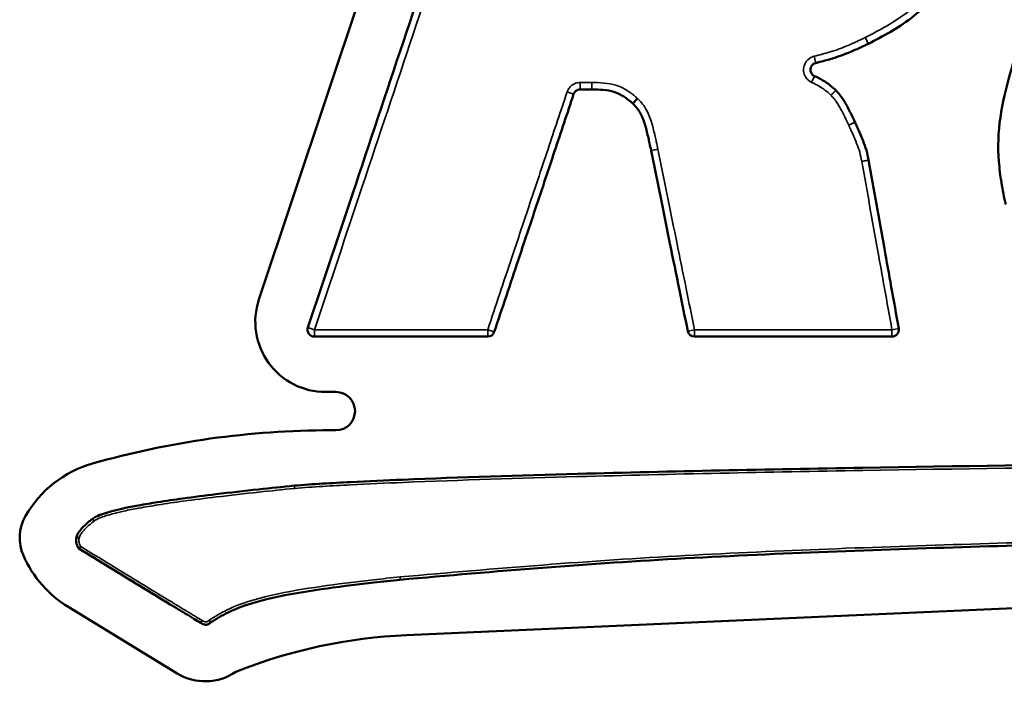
# Model space of a CAD drawing. Header units: inches. Extents: x 1.3 to 22.7, y 0.2 to 18.2.
# Tile 45 of 55: x 19.595 to 20.04, y 9.671 to 9.97. Entities that reach past the tile are written whole.
import ezdxf

# ---------------------------------------------------------------- set-up
doc = ezdxf.new("R2010")
doc.units = ezdxf.units.IN
doc.header["$LTSCALE"] = 0.8333333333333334
doc.header["$MEASUREMENT"] = 0
doc.layers.add('Visible (ANSI)', color=7, linetype='Continuous', lineweight=50)
doc.layers.add('Visible Narrow (ANSI)', color=7, linetype='Continuous', lineweight=35)

msp = doc.modelspace()

# ---------------------------------------------------------------- linework, layer by layer
at = {"layer": 'Visible (ANSI)'}
for p, q in [((19.70304743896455, 9.843888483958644), (19.7976306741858, 10.12718856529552)), ((19.73781485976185, 9.802087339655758), (19.73316088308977, 9.802087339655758)), ((19.73540325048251, 9.78479336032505), (19.73781485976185, 9.78479336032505)), ((20.2827186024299, 9.715153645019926), (19.76971764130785, 9.692299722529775)), ((19.66618716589, 9.674968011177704), (19.61712716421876, 9.704852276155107))]:
    msp.add_line(p, q, dxfattribs=at)
for centre, radius, start, end in [((19.97688073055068, 9.962171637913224), 0.003125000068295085, 296.6949754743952, 296.9782535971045), ((19.96142861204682, 9.936103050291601), 0.003124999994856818, 45.73363288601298, 46.55858142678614), ((19.96944137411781, 9.922573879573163), 0.00312500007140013, 24.89391228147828, 25.00177596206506), ((19.88322546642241, 9.91176236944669), 0.003125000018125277, 190.9108076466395, 191.4886716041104), ((19.73316088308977, 9.833834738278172), 0.03174739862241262, 161.5377753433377, 270), ((19.72813255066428, 9.830212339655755), 0.003125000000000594, 161.5377753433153, 269.9999999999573), ((19.80639087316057, 9.830212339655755), 0.003124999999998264, 270, 341.5376577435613), ((19.89980021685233, 9.830212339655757), 0.003125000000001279, 191.4886716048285, 270), ((19.98896150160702, 9.830212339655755), 0.003124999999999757, 270, 10.16720001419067), ((19.73781485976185, 9.793440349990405), 0.008646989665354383, 270, 90), ((19.7354032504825, 9.392927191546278), 0.3918661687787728, 89.99999999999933, 105.9360003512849), ((19.64178105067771, 9.720808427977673), 0.05088050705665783, 105.9360003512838, 150.1877811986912), ((19.61489781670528, 9.73621221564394), 0.01989688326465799, 150.1877811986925, 203.7582076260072), ((19.64404489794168, 9.749042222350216), 0.05174278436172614, 203.7582076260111, 238.652857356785), ((19.78022547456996, 9.456430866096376), 0.2361027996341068, 92.55081018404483, 111.785378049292), ((19.67884963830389, 9.695755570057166), 0.0243405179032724, 238.6528573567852, 304.3977426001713)]:
    msp.add_arc(centre, radius, start, end, dxfattribs=at)
for points, knots in [([(19.81492769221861, 10.10005318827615), (19.80751150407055, 10.07783987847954), (19.80009531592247, 10.05562656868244), (19.78502529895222, 10.01048815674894), (19.77737147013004, 9.98756305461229), (19.76971764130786, 9.964637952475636), (19.76206381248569, 9.941712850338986), (19.7544099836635, 9.91878774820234), (19.73956023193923, 9.874309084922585), (19.73236430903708, 9.852755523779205), (19.72516838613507, 9.831201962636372)], [-1.169525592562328, -1.169525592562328, -1.169525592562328, -1.169525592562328, -0.8840059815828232, -0.8840059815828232, -0.5893373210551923, -0.5893373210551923, -0.5893373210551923, -0.2946686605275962, -0.2946686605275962, -0.01762915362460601, -0.01762915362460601, -0.01762915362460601, -0.01762915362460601]), ([(19.97829839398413, 9.95938670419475), (19.98155174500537, 9.961042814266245), (19.98487796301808, 9.962792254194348), (19.9913517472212, 9.966571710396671), (19.99454040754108, 9.968618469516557), (19.99757701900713, 9.970921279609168), (20.00061455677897, 9.973224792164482), (20.00343471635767, 9.975760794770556), (20.00769358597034, 9.979845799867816), (20.00922425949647, 9.981370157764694), (20.0111776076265, 9.983373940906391), (20.01162153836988, 9.98383345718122), (20.01269596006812, 9.984956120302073), (20.01334670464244, 9.985642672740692), (20.01395641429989, 9.986304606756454)], [-0.1781469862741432, -0.1781469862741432, -0.1781469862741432, -0.1781469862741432, -0.1336405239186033, -0.1336405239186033, -0.08910273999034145, -0.08910273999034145, -0.08910273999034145, -0.04455136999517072, -0.04455136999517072, -0.01866163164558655, -0.01866163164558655, -0.01100310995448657, -0.01100310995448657, -3.450292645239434e-05, -3.450292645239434e-05, -3.450292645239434e-05, -3.450292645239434e-05]), ([(20.04802940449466, 9.96437889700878), (20.04599403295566, 9.95819056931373), (20.0439978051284, 9.9519108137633), (20.04048159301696, 9.93919564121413), (20.03891120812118, 9.93274018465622), (20.03791953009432, 9.926089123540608), (20.03694501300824, 9.91955315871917), (20.03673138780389, 9.912773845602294), (20.03752299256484, 9.902987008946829), (20.037916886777, 9.899805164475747), (20.03893631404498, 9.893334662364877), (20.03957705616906, 9.889930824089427), (20.04035363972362, 9.886747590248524)], [-0.3153229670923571, -0.3153229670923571, -0.3153229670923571, -0.3153229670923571, -0.2359017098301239, -0.2359017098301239, -0.1563500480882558, -0.1563500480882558, -0.1563500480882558, -0.07817502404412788, -0.07817502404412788, -0.04002042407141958, -0.04002042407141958, -8.125844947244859e-05, -8.125844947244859e-05, -8.125844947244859e-05, -8.125844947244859e-05]), ([(19.95451773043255, 9.950663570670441), (19.95702573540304, 9.951281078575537), (19.95953632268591, 9.951945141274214), (19.96204784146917, 9.952716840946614), (19.96485196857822, 9.95357844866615), (19.96765187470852, 9.95461108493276), (19.97161613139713, 9.956275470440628), (19.97287159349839, 9.956828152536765), (19.97496877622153, 9.95778482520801), (19.97581471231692, 9.958180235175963), (19.97719670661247, 9.958842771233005), (19.97776285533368, 9.959117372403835), (19.97828460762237, 9.959379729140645)], [-0.1002308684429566, -0.1002308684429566, -0.1002308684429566, -0.1002308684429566, -0.06922855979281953, -0.06922855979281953, -0.06922855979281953, -0.03461427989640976, -0.03461427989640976, -0.0182838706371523, -0.0182838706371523, -0.007146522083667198, -0.007146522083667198, -3.124919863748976e-05, -3.124919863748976e-05, -3.124919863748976e-05, -3.124919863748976e-05]), ([(19.95396110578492, 9.944789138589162), (19.95377660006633, 9.944873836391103), (19.95360036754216, 9.94497657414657), (19.95317234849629, 9.945285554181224), (19.95293890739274, 9.945517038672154), (19.95249650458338, 9.946119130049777), (19.95231648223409, 9.946510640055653), (19.95209667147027, 9.94745674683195), (19.95211667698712, 9.948024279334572), (19.95248831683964, 9.94923103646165), (19.95293998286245, 9.949835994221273), (19.95383388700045, 9.950430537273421), (19.95416826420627, 9.950577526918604), (19.95451773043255, 9.950663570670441)], [0, 0, 0, 0, 0.004950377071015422, 0.004950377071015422, 0.0128709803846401, 0.0128709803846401, 0.02316776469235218, 0.02316776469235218, 0.03655358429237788, 0.03655358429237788, 0.0539551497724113, 0.0539551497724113, 0.06273102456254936, 0.06273102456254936, 0.06273102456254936, 0.06273102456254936]), ([(19.96357740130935, 9.93837204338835), (19.96241223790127, 9.939475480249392), (19.96096870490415, 9.940731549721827), (19.95796603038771, 9.94278287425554), (19.95637909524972, 9.943641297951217), (19.95483773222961, 9.944378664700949), (19.95454449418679, 9.944518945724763), (19.95425253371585, 9.94465535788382), (19.95396110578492, 9.944789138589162)], [-0.08148192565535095, -0.08148192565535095, -0.08148192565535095, -0.08148192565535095, -0.06195138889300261, -0.06195138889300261, -0.04233139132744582, -0.04233139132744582, -0.04233139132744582, -0.03859876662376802, -0.03859876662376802, -0.03859876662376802, -0.03859876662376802]), ([(19.80935503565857, 9.829222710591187), (19.81299165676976, 9.840115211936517), (19.81662827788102, 9.851007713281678), (19.82260351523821, 9.868904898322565), (19.82494213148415, 9.875909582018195), (19.8272807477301, 9.882914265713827), (19.83038718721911, 9.892218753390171), (19.83349362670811, 9.901523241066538), (19.83946886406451, 9.919420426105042), (19.84233766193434, 9.928013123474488), (19.84520645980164, 9.936605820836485)], [-0.4692336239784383, -0.4692336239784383, -0.4692336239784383, -0.4692336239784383, -0.3292263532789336, -0.3292263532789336, -0.2391913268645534, -0.2391913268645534, -0.2391913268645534, -0.1195956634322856, -0.1195956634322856, -0.009149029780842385, -0.009149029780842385, -0.009149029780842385, -0.009149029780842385]), ([(19.84520645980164, 9.936605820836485), (19.84527075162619, 9.93679838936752), (19.84535387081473, 9.936984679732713), (19.84561485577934, 9.937443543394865), (19.84581979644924, 9.937700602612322), (19.84637062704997, 9.938205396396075), (19.84674043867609, 9.938426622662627), (19.84746983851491, 9.938681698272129), (19.84782019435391, 9.938741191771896), (19.84817062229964, 9.938741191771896)], [1.860439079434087e-14, 1.860439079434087e-14, 1.860439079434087e-14, 1.860439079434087e-14, 0.004950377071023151, 0.004950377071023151, 0.01287098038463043, 0.01287098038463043, 0.02316776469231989, 0.02316776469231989, 0.03171259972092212, 0.03171259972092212, 0.03171259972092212, 0.03171259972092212]), ([(19.84817062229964, 9.938741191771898), (19.84866347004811, 9.938741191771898), (19.84915631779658, 9.938741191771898), (19.84964916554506, 9.938741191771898), (19.85027079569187, 9.938741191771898), (19.85089242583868, 9.938741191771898), (19.85213321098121, 9.938741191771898), (19.852752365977, 9.938741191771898), (19.85337152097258, 9.938741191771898)], [-0.02116662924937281, -0.02116662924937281, -0.02116662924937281, -0.02116662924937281, -0.01515782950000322, -0.01515782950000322, -0.01515782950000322, -0.007578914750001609, -0.007578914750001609, -3.017704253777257e-05, -3.017704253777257e-05, -3.017704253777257e-05, -3.017704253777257e-05]), ([(19.85337152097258, 9.938741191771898), (19.85337399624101, 9.938741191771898), (19.85337647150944, 9.93874118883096), (19.85338142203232, 9.93874117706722), (19.85338389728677, 9.938741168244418), (19.85338637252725, 9.938741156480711)], [2.042810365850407e-14, 2.042810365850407e-14, 2.042810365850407e-14, 2.042810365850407e-14, 6.035694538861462e-05, 6.035694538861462e-05, 0.0001207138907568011, 0.0001207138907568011, 0.0001207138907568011, 0.0001207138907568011]), ([(19.85338637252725, 9.938741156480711), (19.85522024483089, 9.938732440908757), (19.85691503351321, 9.938687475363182), (19.86030238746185, 9.93836710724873), (19.86192483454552, 9.938096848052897), (19.86340176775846, 9.937641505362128), (19.86493532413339, 9.93716870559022), (19.8663452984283, 9.936462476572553), (19.8684361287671, 9.935113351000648), (19.86906702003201, 9.934669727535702), (19.87015466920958, 9.93385289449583), (19.87061551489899, 9.933489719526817), (19.8712264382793, 9.932985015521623), (19.87138483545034, 9.932851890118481), (19.87165343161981, 9.932621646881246), (19.87175969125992, 9.93252932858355), (19.87186900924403, 9.932432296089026)], [-0.09126121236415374, -0.09126121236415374, -0.09126121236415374, -0.09126121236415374, -0.06889781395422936, -0.06889781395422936, -0.0465042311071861, -0.0465042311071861, -0.0465042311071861, -0.02325211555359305, -0.02325211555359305, -0.01299385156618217, -0.01299385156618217, -0.005280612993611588, -0.005280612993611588, -0.002527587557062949, -0.002527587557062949, -0.0005396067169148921, -0.0005396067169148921, -0.0005396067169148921, -0.0005396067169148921]), ([(19.97227354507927, 9.923894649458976), (19.97168941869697, 9.925147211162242), (19.97109036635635, 9.926421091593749), (19.96985767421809, 9.9289552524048), (19.96922593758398, 9.930221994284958), (19.9685346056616, 9.93150329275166), (19.96790947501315, 9.932661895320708), (19.96721356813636, 9.933877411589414), (19.96597988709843, 9.935612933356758), (19.96556892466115, 9.936143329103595), (19.96488283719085, 9.936968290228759), (19.9646191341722, 9.937271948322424), (19.96412109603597, 9.9378187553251), (19.96382437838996, 9.938131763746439), (19.96360984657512, 9.938340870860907)], [-0.06420549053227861, -0.06420549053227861, -0.06420549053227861, -0.06420549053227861, -0.04735574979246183, -0.04735574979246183, -0.03049406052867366, -0.03049406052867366, -0.03049406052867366, -0.01524703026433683, -0.01524703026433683, -0.00800050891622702, -0.00800050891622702, -0.003659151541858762, -0.003659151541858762, -8.768394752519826e-05, -8.768394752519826e-05, -8.768394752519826e-05, -8.768394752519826e-05]), ([(19.87186900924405, 9.932432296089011), (19.87189371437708, 9.932410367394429), (19.87191807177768, 9.932388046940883), (19.87196606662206, 9.932342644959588), (19.87198970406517, 9.932319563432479), (19.8720129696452, 9.932296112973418)], [0, 0, 0, 0, 0.0008054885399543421, 0.0008054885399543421, 0.001610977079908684, 0.001610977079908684, 0.001610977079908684, 0.001610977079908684]), ([(19.8720129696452, 9.932296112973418), (19.87351103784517, 9.930786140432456), (19.87448959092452, 9.929523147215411), (19.87628282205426, 9.926241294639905), (19.8769662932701, 9.92437721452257), (19.87754101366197, 9.922410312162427), (19.87806321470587, 9.920623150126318), (19.87852259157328, 9.918738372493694), (19.87913786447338, 9.91604757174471), (19.87931528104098, 9.91524374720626), (19.87972135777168, 9.91334696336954), (19.87994270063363, 9.91228235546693), (19.8801569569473, 9.911170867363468)], [-0.1007758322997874, -0.1007758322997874, -0.1007758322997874, -0.1007758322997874, -0.07465208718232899, -0.07465208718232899, -0.04815373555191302, -0.04815373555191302, -0.04815373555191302, -0.02407686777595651, -0.02407686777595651, -0.0138702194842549, -0.0138702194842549, -6.436768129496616e-05, -6.436768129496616e-05, -6.436768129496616e-05, -6.436768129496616e-05]), ([(19.97839907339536, 9.906813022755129), (19.97816168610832, 9.908196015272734), (19.97783917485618, 9.909778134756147), (19.97699094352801, 9.912742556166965), (19.97647175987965, 9.914180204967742), (19.97592613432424, 9.91554768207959), (19.97534808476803, 9.916996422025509), (19.97474827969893, 9.918381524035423), (19.97386325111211, 9.920389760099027), (19.97358483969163, 9.921013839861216), (19.97296606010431, 9.922386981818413), (19.97261865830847, 9.923150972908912), (19.97227602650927, 9.923889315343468)], [-0.0705543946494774, -0.0705543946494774, -0.0705543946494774, -0.0705543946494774, -0.05346061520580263, -0.05346061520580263, -0.03631948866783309, -0.03631948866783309, -0.03631948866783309, -0.01815974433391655, -0.01815974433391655, -0.009935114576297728, -0.009935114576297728, -1.194286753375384e-05, -1.194286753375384e-05, -1.194286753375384e-05, -1.194286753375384e-05]), ([(19.88016307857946, 9.911139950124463), (19.88176389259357, 9.903263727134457), (19.88336470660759, 9.895387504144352), (19.88621141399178, 9.881381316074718), (19.88745730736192, 9.875251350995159), (19.88870320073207, 9.8691213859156), (19.89012707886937, 9.862115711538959), (19.89155095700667, 9.855110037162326), (19.89422916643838, 9.841932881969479), (19.89548349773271, 9.835761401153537), (19.89673782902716, 9.829589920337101)], [-0.348573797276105, -0.348573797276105, -0.348573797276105, -0.348573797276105, -0.2505835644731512, -0.2505835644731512, -0.1743190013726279, -0.1743190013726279, -0.1743190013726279, -0.08715950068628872, -0.08715950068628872, -0.01037842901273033, -0.01037842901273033, -0.01037842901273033, -0.01037842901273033]), ([(19.97840310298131, 9.906790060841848), (19.97840241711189, 9.906793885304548), (19.97840173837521, 9.906797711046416), (19.97840039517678, 9.906805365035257), (19.97839973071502, 9.906809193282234), (19.97839907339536, 9.906813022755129)], [0, 0, 0, 0, 9.474347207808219e-05, 9.474347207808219e-05, 0.0001894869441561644, 0.0001894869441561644, 0.0001894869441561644, 0.0001894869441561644]), ([(19.99203742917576, 9.830763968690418), (19.99091698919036, 9.83701163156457), (19.98979654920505, 9.84325929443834), (19.98763371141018, 9.855319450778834), (19.98659131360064, 9.861131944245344), (19.98554891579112, 9.866944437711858), (19.9843576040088, 9.873587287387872), (19.98316629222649, 9.880230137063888), (19.98078435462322, 9.89351201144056), (19.97959372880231, 9.900151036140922), (19.97840310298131, 9.906790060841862)], [-0.3139466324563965, -0.3139466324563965, -0.3139466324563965, -0.3139466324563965, -0.2365599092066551, -0.2365599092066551, -0.1645634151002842, -0.1645634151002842, -0.1645634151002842, -0.08228170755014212, -0.08228170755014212, -4.737808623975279e-05, -4.737808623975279e-05, -4.737808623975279e-05, -4.737808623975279e-05]), ([(19.72813255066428, 9.827087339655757), (19.73491702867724, 9.827087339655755), (19.74170150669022, 9.827087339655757), (19.75439678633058, 9.827087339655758), (19.760307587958, 9.827087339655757), (19.76621838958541, 9.827087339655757), (19.77139295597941, 9.827087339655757), (19.77656752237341, 9.827087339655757), (19.78995835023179, 9.827087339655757), (19.79817461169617, 9.827087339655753), (19.80639087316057, 9.827087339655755)], [-0.3271908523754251, -0.3271908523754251, -0.3271908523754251, -0.3271908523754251, -0.2444744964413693, -0.2444744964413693, -0.172410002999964, -0.172410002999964, -0.172410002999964, -0.1093216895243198, -0.1093216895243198, -0.009149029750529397, -0.009149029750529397, -0.009149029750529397, -0.009149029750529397]), ([(19.89980021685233, 9.827087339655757), (19.90690316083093, 9.827087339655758), (19.91400610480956, 9.827087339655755), (19.9290632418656, 9.827087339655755), (19.93701743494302, 9.827087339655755), (19.94497162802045, 9.827087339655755), (19.95195505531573, 9.827087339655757), (19.958938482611, 9.827087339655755), (19.97360177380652, 9.827087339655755), (19.98128163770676, 9.827087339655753), (19.98896150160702, 9.827087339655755)], [-0.3775316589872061, -0.3775316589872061, -0.3775316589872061, -0.3775316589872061, -0.2909325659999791, -0.2909325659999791, -0.1939550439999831, -0.1939550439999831, -0.1939550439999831, -0.1088130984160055, -0.1088130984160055, -0.01518019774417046, -0.01518019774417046, -0.01518019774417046, -0.01518019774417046]), ([(20.74624209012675, 9.769381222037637), (20.70749145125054, 9.770391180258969), (20.66871646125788, 9.771034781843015), (20.58310577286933, 9.771873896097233), (20.536261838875, 9.772041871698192), (20.40380923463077, 9.772128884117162), (20.31820184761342, 9.771722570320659), (20.23259716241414, 9.771018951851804), (20.14700172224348, 9.770315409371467), (20.0614087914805, 9.769351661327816), (19.93285626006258, 9.76714764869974), (19.88989334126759, 9.766274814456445), (19.82065946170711, 9.764392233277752), (19.79438426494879, 9.763574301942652), (19.76023597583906, 9.762159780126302), (19.75235599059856, 9.761807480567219), (19.73602045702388, 9.760965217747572), (19.72752944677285, 9.760527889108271), (19.71909950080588, 9.759793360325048)], [-4.174530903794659, -4.174530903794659, -4.174530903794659, -4.174530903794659, -3.701922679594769, -3.701922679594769, -3.130841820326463, -3.130841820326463, -2.087152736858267, -2.087152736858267, -2.087152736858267, -1.043576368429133, -1.043576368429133, -0.5197158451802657, -0.5197158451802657, -0.1992833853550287, -0.1992833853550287, -0.1031673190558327, -0.1031673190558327, 0, 0, 0, 0]), ([(19.71909950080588, 9.759793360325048), (19.71371282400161, 9.75924727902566), (19.70832205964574, 9.75869383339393), (19.69648110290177, 9.75741512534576), (19.69002867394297, 9.75668636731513), (19.67862109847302, 9.75530589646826), (19.67366385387, 9.754675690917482), (19.66490110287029, 9.753475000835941), (19.66109381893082, 9.752924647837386), (19.65436547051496, 9.751868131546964), (19.65144289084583, 9.751381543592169), (19.64627924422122, 9.750437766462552), (19.64403714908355, 9.750000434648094), (19.64007756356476, 9.749139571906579), (19.63835853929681, 9.748737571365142), (19.63532614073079, 9.747928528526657), (19.63400964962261, 9.747545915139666), (19.63169017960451, 9.746747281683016), (19.63068512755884, 9.746365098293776), (19.6290516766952, 9.745559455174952), (19.62842062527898, 9.745206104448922), (19.62781112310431, 9.744733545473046)], [-0.37464598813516, -0.37464598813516, -0.37464598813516, -0.37464598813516, -0.3086350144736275, -0.3086350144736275, -0.2295326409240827, -0.2295326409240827, -0.1686846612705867, -0.1686846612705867, -0.1218785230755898, -0.1218785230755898, -0.08587380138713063, -0.08587380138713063, -0.05817786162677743, -0.05817786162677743, -0.03687329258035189, -0.03687329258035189, -0.02048516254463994, -0.02048516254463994, -0.007878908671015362, -0.007878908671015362, 0, 0, 0, 0]), ([(19.62781112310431, 9.744733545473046), (19.62645687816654, 9.743676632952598), (19.62513318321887, 9.742574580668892), (19.6234767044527, 9.740928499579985), (19.62308074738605, 9.74051134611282), (19.62229883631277, 9.739603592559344), (19.62191392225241, 9.73911501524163), (19.62120684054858, 9.737997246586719), (19.62084333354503, 9.73742391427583), (19.62071262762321, 9.736492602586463)], [-0.04111025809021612, -0.04111025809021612, -0.04111025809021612, -0.04111025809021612, -0.02055512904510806, -0.02055512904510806, -0.01394219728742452, -0.01394219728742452, -0.006971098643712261, -0.006971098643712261, 0, 0, 0, 0]), ([(19.76692048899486, 9.717299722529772), (19.80979779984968, 9.72110205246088), (19.85267508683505, 9.724666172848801), (19.93860994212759, 9.729275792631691), (19.98162421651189, 9.730800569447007), (20.02464486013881, 9.732147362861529), (20.06765256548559, 9.733493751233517), (20.11067029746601, 9.73470987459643), (20.19669682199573, 9.737363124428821), (20.23970955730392, 9.738729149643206), (20.2827186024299, 9.740153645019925)], [-2.09893091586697, -2.09893091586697, -2.09893091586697, -2.09893091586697, -1.574119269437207, -1.574119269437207, -1.049307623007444, -1.049307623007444, -1.049307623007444, -0.5246538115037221, -0.5246538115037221, 0, 0, 0, 0]), ([(19.62071262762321, 9.736492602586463), (19.62052666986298, 9.73603216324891), (19.62044641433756, 9.735544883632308), (19.62043377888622, 9.734640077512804), (19.62049554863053, 9.734213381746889), (19.62058893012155, 9.733819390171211), (19.62069657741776, 9.733365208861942), (19.62084910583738, 9.73294130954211), (19.62109821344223, 9.73238464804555), (19.62117101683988, 9.732234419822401), (19.62130218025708, 9.731982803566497), (19.62135871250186, 9.731879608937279), (19.62149583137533, 9.731641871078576), (19.62161129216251, 9.731455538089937), (19.62168711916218, 9.731347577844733)], [-0.01697169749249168, -0.01697169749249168, -0.01697169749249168, -0.01697169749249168, -0.0130298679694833, -0.0130298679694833, -0.009088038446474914, -0.009088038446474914, -0.009088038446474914, -0.004544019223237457, -0.004544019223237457, -0.002821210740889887, -0.002821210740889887, -0.001608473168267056, -0.001608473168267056, 0, 0, 0, 0]), ([(19.62192915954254, 9.736166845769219), (19.62192620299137, 9.736167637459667), (19.62192324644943, 9.736168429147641), (19.62177180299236, 9.736208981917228), (19.62162469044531, 9.736248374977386), (19.62134805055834, 9.736322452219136), (19.62122072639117, 9.736356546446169), (19.62099419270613, 9.736417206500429), (19.62089921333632, 9.736442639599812), (19.62076355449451, 9.73647896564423), (19.62072395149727, 9.736489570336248), (19.62071332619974, 9.736492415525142), (19.62071290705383, 9.736492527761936), (19.62071262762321, 9.736492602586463)], [-0.00803116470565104, -0.00803116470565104, -0.00803116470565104, -0.00803116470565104, -0.007993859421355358, -0.007993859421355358, -0.006120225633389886, -0.006120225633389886, -0.004249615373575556, -0.004249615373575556, -0.002269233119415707, -0.002269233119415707, -0.0002981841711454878, -0.0002981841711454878, 0, 0, 0, 0]), ([(19.62258052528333, 9.73226692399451), (19.62257831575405, 9.732264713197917), (19.62257610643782, 9.732262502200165), (19.62251157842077, 9.732197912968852), (19.62244960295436, 9.732135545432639), (19.62232847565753, 9.732013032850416), (19.62226958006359, 9.731953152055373), (19.62210730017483, 9.73178730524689), (19.62201170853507, 9.731688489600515), (19.6218535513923, 9.73152382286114), (19.62179177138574, 9.73145885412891), (19.62170839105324, 9.731370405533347), (19.62168711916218, 9.731347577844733), (19.62168711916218, 9.731347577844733)], [-0.008104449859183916, -0.008104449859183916, -0.008104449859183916, -0.008104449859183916, -0.008066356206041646, -0.008066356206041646, -0.006991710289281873, -0.006991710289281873, -0.005920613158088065, -0.005920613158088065, -0.003909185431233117, -0.003909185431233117, -0.001945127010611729, -0.001945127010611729, 0, 0, 0, 0]), ([(19.62168711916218, 9.731347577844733), (19.62627749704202, 9.728549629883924), (19.63086800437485, 9.725751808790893), (19.6400490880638, 9.720156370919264), (19.64463969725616, 9.71735875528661), (19.64923044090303, 9.714561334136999), (19.65382041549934, 9.711764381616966), (19.6584104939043, 9.708967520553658), (19.66532059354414, 9.704758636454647), (19.66764018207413, 9.703346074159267), (19.67117975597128, 9.701191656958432), (19.67239942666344, 9.70044945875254), (19.67467198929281, 9.69906750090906), (19.67572684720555, 9.698423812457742), (19.67678138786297, 9.69778761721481)], [-0.2621489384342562, -0.2621489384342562, -0.2621489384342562, -0.2621489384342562, -0.1966062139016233, -0.1966062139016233, -0.1310634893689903, -0.1310634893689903, -0.1310634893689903, -0.06553174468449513, -0.06553174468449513, -0.03242127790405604, -0.03242127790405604, -0.01501547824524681, -0.01501547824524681, 0, 0, 0, 0]), ([(19.68125262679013, 9.697947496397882), (19.6838532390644, 9.699664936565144), (19.68642069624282, 9.70122584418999), (19.69304637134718, 9.704382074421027), (19.69708936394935, 9.705844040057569), (19.70830843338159, 9.709141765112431), (19.71562194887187, 9.710546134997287), (19.72297047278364, 9.711750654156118), (19.73024501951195, 9.712943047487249), (19.73756634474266, 9.713922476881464), (19.74826031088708, 9.715246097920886), (19.75162653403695, 9.715642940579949), (19.75896831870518, 9.71647337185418), (19.76293614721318, 9.716905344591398), (19.76692048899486, 9.717299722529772)], [-0.3625944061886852, -0.3625944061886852, -0.3625944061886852, -0.3625944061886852, -0.3245976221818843, -0.3245976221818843, -0.2714872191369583, -0.2714872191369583, -0.1803800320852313, -0.1803800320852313, -0.1803800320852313, -0.09019001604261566, -0.09019001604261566, -0.04881448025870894, -0.04881448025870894, 0, 0, 0, 0]), ([(19.67678138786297, 9.69778761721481), (19.6769744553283, 9.697673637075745), (19.67722449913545, 9.697532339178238), (19.67773965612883, 9.697287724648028), (19.67802366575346, 9.69717057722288), (19.678569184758, 9.697024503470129), (19.6787980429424, 9.69697770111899), (19.67907266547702, 9.696965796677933), (19.67923067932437, 9.696958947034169), (19.67941006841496, 9.696964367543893), (19.67991800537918, 9.697054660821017), (19.68024799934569, 9.697208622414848), (19.68067931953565, 9.69749290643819), (19.68077261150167, 9.697577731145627), (19.68101067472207, 9.697761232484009), (19.6811317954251, 9.697854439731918), (19.68125262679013, 9.697947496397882)], [-0.01390338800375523, -0.01390338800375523, -0.01390338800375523, -0.01390338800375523, -0.0111699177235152, -0.0111699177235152, -0.008246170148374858, -0.008246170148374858, -0.006418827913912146, -0.006418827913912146, -0.006418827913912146, -0.005367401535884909, -0.005367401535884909, -0.003685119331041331, -0.003685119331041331, -0.001859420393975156, -0.001859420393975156, 0, 0, 0, 0]), ([(19.68052589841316, 9.698965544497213), (19.68052766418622, 9.698963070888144), (19.68052942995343, 9.698960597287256), (19.68062735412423, 9.698823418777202), (19.68072242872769, 9.698690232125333), (19.68089793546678, 9.698444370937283), (19.6809769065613, 9.698333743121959), (19.68110976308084, 9.698147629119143), (19.68116239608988, 9.698073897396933), (19.68123416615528, 9.6979733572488), (19.68124524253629, 9.697957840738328), (19.6812526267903, 9.697947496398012)], [-3.705384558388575e-05, -3.705384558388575e-05, -3.705384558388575e-05, -3.705384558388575e-05, 0, 0, 0.002017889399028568, 0.002017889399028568, 0.00400324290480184, 0.00400324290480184, 0.005987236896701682, 0.005987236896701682, 0.007970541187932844, 0.007970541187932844, 0.007970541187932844, 0.007970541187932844])]:
    msp.add_open_spline(points, degree=3, knots=knots, dxfattribs=at)
at = {"layer": 'Visible Narrow (ANSI)'}
for p, q in [((19.97688072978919, 9.962171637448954), (19.97829839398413, 9.95938670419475)), ((19.95451773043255, 9.950663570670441), (19.95377062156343, 9.95369794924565)), ((19.95265737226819, 9.941949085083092), (19.95396110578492, 9.944789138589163)), ((19.84817062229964, 9.938741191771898), (19.84817062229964, 9.941866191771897)), ((19.85337152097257, 9.941866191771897), (19.85337152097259, 9.938741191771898)), ((19.85338637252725, 9.938741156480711), (19.85340122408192, 9.941866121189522)), ((19.84224229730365, 9.937595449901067), (19.84520645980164, 9.936605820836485)), ((19.96142861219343, 9.936103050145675), (19.96357740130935, 9.93837204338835)), ((19.8739434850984, 9.934769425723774), (19.87186900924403, 9.932432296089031)), ((19.8720129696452, 9.932296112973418), (19.87423140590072, 9.934497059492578)), ((19.96944137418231, 9.92257387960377), (19.97227354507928, 9.923894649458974)), ((19.97227602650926, 9.923889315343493), (19.96944137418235, 9.922573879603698)), ((19.88322546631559, 9.911762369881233), (19.88016307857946, 9.911139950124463)), ((19.97839907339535, 9.90681302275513), (19.97531911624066, 9.90628435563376)), ((19.97532717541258, 9.906238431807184), (19.97840310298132, 9.906790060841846)), ((19.72516838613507, 9.83120196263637), (19.72813255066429, 9.830212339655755)), ((19.72813255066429, 9.830212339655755), (19.72813255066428, 9.827087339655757)), ((19.80639087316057, 9.827087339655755), (19.80639087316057, 9.830212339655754)), ((19.80639087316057, 9.830212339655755), (19.80935503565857, 9.829222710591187)), ((19.89673782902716, 9.8295899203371), (19.89980021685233, 9.830212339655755)), ((19.89980021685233, 9.830212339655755), (19.89980021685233, 9.827087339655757)), ((19.98896150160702, 9.830212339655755), (19.99203742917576, 9.830763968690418)), ((19.98896150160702, 9.827087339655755), (19.98896150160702, 9.830212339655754)), ((19.62781112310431, 9.744733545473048), (19.62858018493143, 9.743748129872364))]:
    msp.add_line(p, q, dxfattribs=at)
for centre, major_axis, start_param, end_param in [((19.97688073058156, 9.962171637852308), (0.001403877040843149, -0.002791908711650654), 4.712388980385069, 6.282948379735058), ((19.96142861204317, 9.936103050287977), (0.002181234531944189, 0.002237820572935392), 4.712388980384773, 6.286273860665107), ((19.88322546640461, 9.911762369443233), (-0.003068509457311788, -0.0005915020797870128), 4.712388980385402, 6.277558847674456)]:
    msp.add_ellipse(centre, major_axis=major_axis, ratio=1e-05, start_param=start_param, end_param=end_param, dxfattribs=at)
for points, knots in [([(19.72813255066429, 9.830212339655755), (19.73532847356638, 9.851765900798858), (19.74252439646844, 9.87331946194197), (19.75737414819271, 9.917798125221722), (19.7650279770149, 9.94072322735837), (19.77268180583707, 9.96364832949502), (19.78033563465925, 9.986573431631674), (19.78798946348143, 10.00949853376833), (19.80305948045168, 10.05463694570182), (19.81047566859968, 10.07685025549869), (19.81789185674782, 10.09906356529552)], [0.0176291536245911, 0.0176291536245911, 0.0176291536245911, 0.0176291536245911, 0.2946686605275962, 0.2946686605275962, 0.5893373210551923, 0.5893373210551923, 0.5893373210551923, 0.8840059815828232, 0.8840059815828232, 1.169525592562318, 1.169525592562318, 1.169525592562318, 1.169525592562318]), ([(20.01165789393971, 9.988421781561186), (20.01104837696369, 9.987760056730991), (20.01042857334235, 9.987106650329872), (20.00937063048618, 9.98600120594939), (20.00893336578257, 9.985548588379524), (20.00700871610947, 9.983574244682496), (20.00550009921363, 9.982072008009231), (20.00132364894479, 9.97806605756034), (19.99860035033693, 9.9756192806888), (19.99568874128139, 9.973411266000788), (19.9927780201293, 9.971203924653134), (19.98969960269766, 9.969225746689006), (19.98337894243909, 9.965535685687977), (19.98013396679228, 9.963827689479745), (19.97688072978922, 9.962171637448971)], [3.450311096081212e-05, 3.450311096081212e-05, 3.450311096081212e-05, 3.450311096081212e-05, 0.01100310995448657, 0.01100310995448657, 0.01866163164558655, 0.01866163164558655, 0.04455136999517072, 0.04455136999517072, 0.08910273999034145, 0.08910273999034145, 0.08910273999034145, 0.1336405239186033, 0.1336405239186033, 0.1781469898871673, 0.1781469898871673, 0.1781469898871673, 0.1781469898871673]), ([(19.97688072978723, 9.962171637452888), (19.97635933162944, 9.961909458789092), (19.97583376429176, 9.961654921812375), (19.97448260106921, 9.961007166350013), (19.97365386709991, 9.960619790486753), (19.97160094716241, 9.959683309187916), (19.97037266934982, 9.95914265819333), (19.96651364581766, 9.957522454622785), (19.9638438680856, 9.956537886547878), (19.96112999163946, 9.955704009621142), (19.95869930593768, 9.954957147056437), (19.95624071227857, 9.954306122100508), (19.95377062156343, 9.95369794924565)], [3.125281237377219e-05, 3.125281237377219e-05, 3.125281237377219e-05, 3.125281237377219e-05, 0.007146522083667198, 0.007146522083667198, 0.0182838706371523, 0.0182838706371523, 0.03461427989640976, 0.03461427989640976, 0.06922855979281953, 0.06922855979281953, 0.06922855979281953, 0.1002308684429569, 0.1002308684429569, 0.1002308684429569, 0.1002308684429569]), ([(19.95377062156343, 9.95369794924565), (19.95307168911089, 9.953525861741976), (19.95240293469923, 9.953231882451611), (19.95061512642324, 9.95204279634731), (19.94971179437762, 9.950832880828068), (19.94928833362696, 9.94945785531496), (19.94928501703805, 9.949446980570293), (19.94928173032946, 9.949436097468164)], [-0.06273102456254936, -0.06273102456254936, -0.06273102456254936, -0.06273102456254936, -0.0539551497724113, -0.0539551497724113, -0.03655358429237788, -0.03655358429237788, -0.03641498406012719, -0.03641498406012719, -0.03641498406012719, -0.03641498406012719]), ([(19.9490584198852, 9.946892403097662), (19.94908546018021, 9.946664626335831), (19.94912506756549, 9.946438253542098), (19.94936812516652, 9.945392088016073), (19.9497281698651, 9.944609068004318), (19.95061297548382, 9.943404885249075), (19.95107985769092, 9.942941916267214), (19.95193589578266, 9.942323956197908), (19.952288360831, 9.942118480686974), (19.95265737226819, 9.941949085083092)], [-0.02596459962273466, -0.02596459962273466, -0.02596459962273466, -0.02596459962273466, -0.02316776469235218, -0.02316776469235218, -0.0128709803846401, -0.0128709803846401, -0.004950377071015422, -0.004950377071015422, 0, 0, 0, 0]), ([(19.84817062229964, 9.941866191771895), (19.84746976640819, 9.941866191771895), (19.84676905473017, 9.941747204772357), (19.84531025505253, 9.941237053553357), (19.84457063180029, 9.940794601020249), (19.84346897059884, 9.939785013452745), (19.84305908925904, 9.93927089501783), (19.84253711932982, 9.938353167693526), (19.84237088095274, 9.937980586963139), (19.84224229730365, 9.937595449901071)], [-0.03171259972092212, -0.03171259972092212, -0.03171259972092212, -0.03171259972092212, -0.02316776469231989, -0.02316776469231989, -0.01287098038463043, -0.01287098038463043, -0.004950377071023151, -0.004950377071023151, -1.860439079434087e-14, -1.860439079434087e-14, -1.860439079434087e-14, -1.860439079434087e-14]), ([(19.85337152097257, 9.941866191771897), (19.85275236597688, 9.941866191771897), (19.85213321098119, 9.941866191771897), (19.85089242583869, 9.941866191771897), (19.85027079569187, 9.941866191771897), (19.84964916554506, 9.941866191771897), (19.84915631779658, 9.941866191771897), (19.84866347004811, 9.941866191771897), (19.84817062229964, 9.941866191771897)], [3.017704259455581e-05, 3.017704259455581e-05, 3.017704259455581e-05, 3.017704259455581e-05, 0.007578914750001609, 0.007578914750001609, 0.01515782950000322, 0.01515782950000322, 0.01515782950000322, 0.02116662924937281, 0.02116662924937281, 0.02116662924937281, 0.02116662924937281]), ([(19.85340122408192, 9.941866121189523), (19.85339627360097, 9.941866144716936), (19.85339132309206, 9.941866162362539), (19.85338142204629, 9.941866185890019), (19.85337647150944, 9.941866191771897), (19.85337152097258, 9.941866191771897)], [-0.0001207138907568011, -0.0001207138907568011, -0.0001207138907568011, -0.0001207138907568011, -6.035694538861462e-05, -6.035694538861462e-05, -2.042810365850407e-14, -2.042810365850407e-14, -2.042810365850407e-14, -2.042810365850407e-14]), ([(19.8739434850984, 9.934769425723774), (19.87382153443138, 9.934877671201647), (19.87369844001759, 9.93498464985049), (19.87340314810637, 9.935237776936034), (19.87323021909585, 9.935383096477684), (19.87256812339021, 9.935930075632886), (19.87207065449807, 9.936322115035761), (19.87089126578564, 9.937207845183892), (19.87020208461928, 9.937692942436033), (19.86787726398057, 9.939193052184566), (19.86614496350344, 9.940065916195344), (19.86432245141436, 9.940627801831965), (19.86256723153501, 9.941168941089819), (19.8607375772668, 9.941464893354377), (19.85706851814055, 9.94181190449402), (19.85523546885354, 9.941857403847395), (19.85340122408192, 9.941866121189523)], [0.0005396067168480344, 0.0005396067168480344, 0.0005396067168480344, 0.0005396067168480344, 0.002527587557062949, 0.002527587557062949, 0.005280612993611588, 0.005280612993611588, 0.01299385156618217, 0.01299385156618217, 0.02325211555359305, 0.02325211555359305, 0.0465042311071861, 0.0465042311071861, 0.0465042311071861, 0.06889781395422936, 0.06889781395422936, 0.09126121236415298, 0.09126121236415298, 0.09126121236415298, 0.09126121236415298]), ([(19.95265737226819, 9.941949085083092), (19.95293558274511, 9.941821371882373), (19.95321296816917, 9.941691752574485), (19.95348914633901, 9.941559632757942), (19.95494083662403, 9.940865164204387), (19.95636899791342, 9.94008928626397), (19.95904089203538, 9.938263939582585), (19.96026539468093, 9.937204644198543), (19.9614286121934, 9.936103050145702)], [0.03859876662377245, 0.03859876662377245, 0.03859876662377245, 0.03859876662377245, 0.04233139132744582, 0.04233139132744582, 0.04233139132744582, 0.06195138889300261, 0.06195138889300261, 0.08148192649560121, 0.08148192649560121, 0.08148192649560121, 0.08148192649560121]), ([(19.84224229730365, 9.937595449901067), (19.83937349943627, 9.929002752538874), (19.83650470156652, 9.920410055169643), (19.83052946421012, 9.90251287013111), (19.82742302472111, 9.89320838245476), (19.8243165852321, 9.883903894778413), (19.82197796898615, 9.876899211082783), (19.81963935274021, 9.869894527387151), (19.81366411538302, 9.851997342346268), (19.81002749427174, 9.841104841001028), (19.80639087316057, 9.830212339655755)], [0.009149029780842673, 0.009149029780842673, 0.009149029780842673, 0.009149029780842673, 0.1195956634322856, 0.1195956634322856, 0.2391913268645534, 0.2391913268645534, 0.2391913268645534, 0.3292263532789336, 0.3292263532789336, 0.469233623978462, 0.469233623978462, 0.469233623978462, 0.469233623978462]), ([(19.96142861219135, 9.93610305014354), (19.96163837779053, 9.93589858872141), (19.96183827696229, 9.935684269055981), (19.96227535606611, 9.935204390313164), (19.96250907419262, 9.93493533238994), (19.96311801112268, 9.93420313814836), (19.96348375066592, 9.933730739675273), (19.96455936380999, 9.932217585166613), (19.96519055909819, 9.931119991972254), (19.96578439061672, 9.930019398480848), (19.96644110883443, 9.928802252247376), (19.9670589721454, 9.92756472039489), (19.96826873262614, 9.925077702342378), (19.96885726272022, 9.923826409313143), (19.96944137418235, 9.9225738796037)], [8.768478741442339e-05, 8.768478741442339e-05, 8.768478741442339e-05, 8.768478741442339e-05, 0.003659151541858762, 0.003659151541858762, 0.00800050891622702, 0.00800050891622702, 0.01524703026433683, 0.01524703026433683, 0.03049406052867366, 0.03049406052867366, 0.03049406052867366, 0.04735574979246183, 0.04735574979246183, 0.06420549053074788, 0.06420549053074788, 0.06420549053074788, 0.06420549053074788]), ([(19.87423140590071, 9.93449705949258), (19.87418487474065, 9.934543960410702), (19.87413759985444, 9.934590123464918), (19.87404161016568, 9.934680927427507), (19.87399289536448, 9.9347255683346), (19.87394348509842, 9.934769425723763)], [-0.001610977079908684, -0.001610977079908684, -0.001610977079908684, -0.001610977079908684, -0.0008054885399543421, -0.0008054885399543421, 0, 0, 0, 0]), ([(19.88322546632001, 9.911762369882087), (19.88301112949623, 9.912874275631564), (19.8827808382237, 9.913983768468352), (19.88236828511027, 9.915910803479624), (19.88218775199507, 9.916728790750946), (19.88156068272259, 9.91947118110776), (19.88109445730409, 9.9213912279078), (19.88054058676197, 9.923286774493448), (19.8799310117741, 9.925372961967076), (19.87917303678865, 9.927469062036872), (19.87708611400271, 9.931288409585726), (19.87574058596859, 9.932975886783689), (19.87423140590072, 9.934497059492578)], [6.436949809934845e-05, 6.436949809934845e-05, 6.436949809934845e-05, 6.436949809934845e-05, 0.0138702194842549, 0.0138702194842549, 0.02407686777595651, 0.02407686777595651, 0.04815373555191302, 0.04815373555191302, 0.04815373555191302, 0.07465208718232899, 0.07465208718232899, 0.100775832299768, 0.100775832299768, 0.100775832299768, 0.100775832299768]), ([(19.96944137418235, 9.922573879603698), (19.96978398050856, 9.921835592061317), (19.97012086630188, 9.921094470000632), (19.97073253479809, 9.919737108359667), (19.97100742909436, 9.919120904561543), (19.97188026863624, 9.917140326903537), (19.97247165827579, 9.915773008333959), (19.97302364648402, 9.914389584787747), (19.97354467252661, 9.913083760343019), (19.97402312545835, 9.911754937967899), (19.97479824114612, 9.90904604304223), (19.97508192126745, 9.907666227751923), (19.97531911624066, 9.90628435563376)], [1.19428661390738e-05, 1.19428661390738e-05, 1.19428661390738e-05, 1.19428661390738e-05, 0.009935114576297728, 0.009935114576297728, 0.01815974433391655, 0.01815974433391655, 0.03631948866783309, 0.03631948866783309, 0.03631948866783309, 0.05346061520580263, 0.05346061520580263, 0.07055439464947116, 0.07055439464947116, 0.07055439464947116, 0.07055439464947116]), ([(19.89980021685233, 9.830212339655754), (19.89854588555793, 9.836383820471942), (19.89729155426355, 9.842555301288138), (19.89461334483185, 9.855732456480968), (19.89318946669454, 9.86273813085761), (19.89176558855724, 9.86974380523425), (19.8905196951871, 9.87587377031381), (19.88927380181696, 9.882003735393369), (19.88642709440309, 9.896009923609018), (19.88482628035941, 9.903886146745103), (19.8832254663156, 9.911762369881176)], [0.01037842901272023, 0.01037842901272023, 0.01037842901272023, 0.01037842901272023, 0.08715950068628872, 0.08715950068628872, 0.1743190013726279, 0.1743190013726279, 0.1743190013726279, 0.2505835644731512, 0.2505835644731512, 0.3485737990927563, 0.3485737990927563, 0.3485737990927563, 0.3485737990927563]), ([(19.97531911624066, 9.906284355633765), (19.97532043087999, 9.906276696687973), (19.9753217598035, 9.90626904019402), (19.97532444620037, 9.906253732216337), (19.97532580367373, 9.906246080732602), (19.97532717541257, 9.906238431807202)], [-0.0001894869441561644, -0.0001894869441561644, -0.0001894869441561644, -0.0001894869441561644, -9.474347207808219e-05, -9.474347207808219e-05, 0, 0, 0, 0]), ([(19.97532717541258, 9.90623843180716), (19.97651780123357, 9.899599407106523), (19.97770842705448, 9.89296038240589), (19.98009036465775, 9.879678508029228), (19.98128167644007, 9.873035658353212), (19.98247298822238, 9.866392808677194), (19.9835153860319, 9.86058031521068), (19.98455778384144, 9.854767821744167), (19.98672062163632, 9.842707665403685), (19.98784106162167, 9.83646000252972), (19.98896150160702, 9.830212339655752)], [4.737808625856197e-05, 4.737808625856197e-05, 4.737808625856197e-05, 4.737808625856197e-05, 0.08228170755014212, 0.08228170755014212, 0.1645634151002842, 0.1645634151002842, 0.1645634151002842, 0.2365599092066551, 0.2365599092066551, 0.31394663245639, 0.31394663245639, 0.31394663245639, 0.31394663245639]), ([(19.80639087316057, 9.830212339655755), (19.79817461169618, 9.830212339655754), (19.7899583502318, 9.830212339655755), (19.77656752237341, 9.830212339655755), (19.77139295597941, 9.830212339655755), (19.76621838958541, 9.830212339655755), (19.760307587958, 9.830212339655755), (19.75439678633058, 9.830212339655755), (19.74170150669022, 9.830212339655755), (19.73491702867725, 9.830212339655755), (19.72813255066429, 9.830212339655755)], [0.009149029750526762, 0.009149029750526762, 0.009149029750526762, 0.009149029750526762, 0.1093216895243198, 0.1093216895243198, 0.172410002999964, 0.172410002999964, 0.172410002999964, 0.2444744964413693, 0.2444744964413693, 0.3271908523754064, 0.3271908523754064, 0.3271908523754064, 0.3271908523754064]), ([(19.98896150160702, 9.830212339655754), (19.98128163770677, 9.83021233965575), (19.97360177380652, 9.830212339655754), (19.958938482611, 9.830212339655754), (19.95195505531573, 9.830212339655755), (19.94497162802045, 9.830212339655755), (19.93701743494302, 9.830212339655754), (19.9290632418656, 9.830212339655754), (19.91400610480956, 9.830212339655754), (19.90690316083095, 9.830212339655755), (19.89980021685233, 9.830212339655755)], [0.01518019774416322, 0.01518019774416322, 0.01518019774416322, 0.01518019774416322, 0.1088130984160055, 0.1088130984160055, 0.1939550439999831, 0.1939550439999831, 0.1939550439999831, 0.2909325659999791, 0.2909325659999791, 0.3775316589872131, 0.3775316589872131, 0.3775316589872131, 0.3775316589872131]), ([(19.7192167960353, 9.758548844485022), (19.72764380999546, 9.759283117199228), (19.73609386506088, 9.759717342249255), (19.75241466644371, 9.760558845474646), (19.76029044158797, 9.760910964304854), (19.79442689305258, 9.762324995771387), (19.82069712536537, 9.76314279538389), (19.88992129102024, 9.765025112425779), (19.93288059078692, 9.765897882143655), (20.06142443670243, 9.768101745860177), (20.14701515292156, 9.769065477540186), (20.23260743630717, 9.769768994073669), (20.31820896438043, 9.770472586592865), (20.40381332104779, 9.770878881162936), (20.53625833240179, 9.770791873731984), (20.5830992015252, 9.770623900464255), (20.6686988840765, 9.769784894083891), (20.70745763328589, 9.769141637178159), (20.74620764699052, 9.768131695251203)], [3.585692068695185e-05, 3.585692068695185e-05, 3.585692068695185e-05, 3.585692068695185e-05, 0.1031673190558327, 0.1031673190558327, 0.1992833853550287, 0.1992833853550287, 0.5197158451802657, 0.5197158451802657, 1.043576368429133, 1.043576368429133, 2.087152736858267, 2.087152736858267, 2.087152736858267, 3.130841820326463, 3.130841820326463, 3.701922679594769, 3.701922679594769, 4.17452327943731, 4.17452327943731, 4.17452327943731, 4.17452327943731]), ([(19.62858018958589, 9.743748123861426), (19.62909008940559, 9.744142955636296), (19.62965467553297, 9.74446309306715), (19.63115983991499, 9.745205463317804), (19.63212795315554, 9.74557599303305), (19.63437652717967, 9.746350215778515), (19.635668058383, 9.746726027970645), (19.63865517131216, 9.747522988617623), (19.64035715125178, 9.747921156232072), (19.64428447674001, 9.74877500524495), (19.64651442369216, 9.749210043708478), (19.65165406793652, 9.750149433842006), (19.65456734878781, 9.750634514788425), (19.66127735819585, 9.751688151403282), (19.66507714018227, 9.752237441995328), (19.673825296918, 9.75343613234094), (19.67877642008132, 9.754065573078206), (19.69017214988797, 9.75544461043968), (19.69661935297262, 9.756172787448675), (19.70844996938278, 9.757450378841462), (19.7138330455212, 9.758003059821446), (19.71921679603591, 9.758548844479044)], [1.621867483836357e-05, 1.621867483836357e-05, 1.621867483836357e-05, 1.621867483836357e-05, 0.007878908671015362, 0.007878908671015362, 0.02048516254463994, 0.02048516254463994, 0.03687329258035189, 0.03687329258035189, 0.05817786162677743, 0.05817786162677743, 0.08587380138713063, 0.08587380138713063, 0.1218785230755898, 0.1218785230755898, 0.1686846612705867, 0.1686846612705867, 0.2295326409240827, 0.2295326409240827, 0.3086350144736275, 0.3086350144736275, 0.3746101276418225, 0.3746101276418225, 0.3746101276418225, 0.3746101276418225]), ([(19.71909950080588, 9.759793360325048), (19.71910023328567, 9.759793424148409), (19.71910378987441, 9.759761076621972), (19.71911612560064, 9.759636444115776), (19.71912490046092, 9.759544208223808), (19.71914645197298, 9.759313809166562), (19.7191592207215, 9.75917573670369), (19.71918693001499, 9.758874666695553), (19.71920186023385, 9.758711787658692), (19.7192167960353, 9.758548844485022)], [0, 0, 0, 0, 0.2500000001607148, 0.2500000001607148, 0.5000000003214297, 0.5000000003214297, 0.7500000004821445, 0.7500000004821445, 1.000000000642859, 1.000000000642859, 1.000000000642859, 1.000000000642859]), ([(19.62192915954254, 9.736166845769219), (19.62193627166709, 9.736217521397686), (19.62194338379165, 9.73626819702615), (19.6219504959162, 9.736318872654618), (19.62202996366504, 9.736885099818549), (19.62231068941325, 9.737404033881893), (19.62292283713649, 9.738371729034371), (19.6232740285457, 9.738820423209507), (19.62400117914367, 9.739664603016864), (19.62437596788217, 9.74005989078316), (19.62595781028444, 9.74163180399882), (19.62725109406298, 9.742710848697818), (19.62858018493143, 9.743748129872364)], [-0.0006238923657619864, -0.0006238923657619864, -0.0006238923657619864, -0.0006238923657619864, 0, 0, 0, 0.006971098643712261, 0.006971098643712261, 0.01394219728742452, 0.01394219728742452, 0.02055512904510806, 0.02055512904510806, 0.04111025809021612, 0.04111025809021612, 0.04111025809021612, 0.04111025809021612]), ([(20.28267722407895, 9.741402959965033), (20.23966817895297, 9.739978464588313), (20.19665720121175, 9.738612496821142), (20.1106328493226, 9.735959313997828), (20.06761730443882, 9.734743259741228), (20.02460574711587, 9.733396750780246), (19.98158125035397, 9.732049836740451), (19.9385592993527, 9.73052487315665), (19.85259181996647, 9.725913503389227), (19.80968738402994, 9.722347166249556), (19.76681007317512, 9.718544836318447), (19.76680795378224, 9.71854464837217), (19.76680583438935, 9.71854446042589), (19.76680371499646, 9.718544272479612)], [0, 0, 0, 0, 0.5246538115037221, 0.5246538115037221, 1.049307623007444, 1.049307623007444, 1.049307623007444, 1.574119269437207, 1.574119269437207, 2.09893091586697, 2.09893091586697, 2.09893091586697, 2.098956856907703, 2.098956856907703, 2.098956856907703, 2.098956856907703]), ([(19.62258052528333, 9.732266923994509), (19.62255327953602, 9.732311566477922), (19.62252663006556, 9.732356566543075), (19.62245064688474, 9.732488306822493), (19.62240264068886, 9.732575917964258), (19.62229078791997, 9.73279048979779), (19.62222876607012, 9.732918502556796), (19.6220175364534, 9.7333905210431), (19.62189118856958, 9.733745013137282), (19.6218052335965, 9.734107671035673), (19.62173066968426, 9.734422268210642), (19.62168543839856, 9.734750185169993), (19.62169451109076, 9.735399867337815), (19.62175059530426, 9.735724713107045), (19.62187167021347, 9.736024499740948), (19.62189083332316, 9.736071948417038), (19.62190999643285, 9.73611939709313), (19.62192915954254, 9.736166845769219)], [0.0009713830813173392, 0.0009713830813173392, 0.0009713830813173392, 0.0009713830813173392, 0.001608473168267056, 0.001608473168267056, 0.002821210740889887, 0.002821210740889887, 0.004544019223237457, 0.004544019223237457, 0.009088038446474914, 0.009088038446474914, 0.009088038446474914, 0.0130298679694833, 0.0130298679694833, 0.01697169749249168, 0.01697169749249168, 0.01697169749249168, 0.0175955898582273, 0.0175955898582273, 0.0175955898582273, 0.0175955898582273]), ([(19.67742199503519, 9.698861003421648), (19.67636915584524, 9.699496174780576), (19.67531954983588, 9.700136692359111), (19.67304915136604, 9.70151733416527), (19.67182957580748, 9.702259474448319), (19.66829026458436, 9.704413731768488), (19.66597076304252, 9.705826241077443), (19.65906087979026, 9.710034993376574), (19.65447083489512, 9.712831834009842), (19.6498808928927, 9.715628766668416), (19.64529018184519, 9.718426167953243), (19.64069959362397, 9.721223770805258), (19.63159949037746, 9.726769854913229), (19.6270899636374, 9.729518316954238), (19.62258052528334, 9.73226692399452)], [2.42103739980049e-05, 2.42103739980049e-05, 2.42103739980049e-05, 2.42103739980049e-05, 0.01501547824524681, 0.01501547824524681, 0.03242127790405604, 0.03242127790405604, 0.06553174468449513, 0.06553174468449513, 0.1310634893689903, 0.1310634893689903, 0.1310634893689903, 0.1966062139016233, 0.1966062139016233, 0.2609932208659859, 0.2609932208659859, 0.2609932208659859, 0.2609932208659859]), ([(19.76680371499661, 9.718544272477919), (19.76680159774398, 9.718544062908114), (19.76679948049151, 9.718543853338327), (19.76679736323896, 9.71854364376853), (19.76281302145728, 9.718149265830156), (19.75883259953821, 9.71771599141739), (19.75148199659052, 9.716884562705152), (19.74811162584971, 9.716487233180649), (19.73740220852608, 9.715161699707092), (19.73006834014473, 9.714180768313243), (19.72276827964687, 9.712984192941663), (19.7153939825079, 9.711775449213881), (19.70803784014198, 9.71036510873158), (19.6966890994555, 9.707029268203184), (19.69257914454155, 9.705544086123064), (19.68583278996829, 9.702330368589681), (19.68316439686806, 9.700708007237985), (19.68056378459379, 9.698990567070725), (19.68055113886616, 9.698982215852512), (19.68053849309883, 9.69897386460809), (19.68052584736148, 9.698965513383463)], [-2.593968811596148e-05, -2.593968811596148e-05, -2.593968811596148e-05, -2.593968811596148e-05, 0, 0, 0, 0.04881448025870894, 0.04881448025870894, 0.09019001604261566, 0.09019001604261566, 0.1803800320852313, 0.1803800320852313, 0.1803800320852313, 0.2714872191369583, 0.2714872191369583, 0.3245976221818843, 0.3245976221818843, 0.3625944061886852, 0.3625944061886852, 0.3625944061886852, 0.3627791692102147, 0.3627791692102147, 0.3627791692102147, 0.3627791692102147]), ([(19.76692048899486, 9.717299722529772), (19.766921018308, 9.717299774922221), (19.76691834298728, 9.717332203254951), (19.76690706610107, 9.717456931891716), (19.76689846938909, 9.717549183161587), (19.76687673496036, 9.717779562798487), (19.76686360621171, 9.717917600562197), (19.76683488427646, 9.718218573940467), (19.76681930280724, 9.71838139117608), (19.76680371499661, 9.718544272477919)], [0, 0, 0, 0, 0.2500000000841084, 0.2500000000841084, 0.5000000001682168, 0.5000000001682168, 0.7500000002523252, 0.7500000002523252, 1.000000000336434, 1.000000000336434, 1.000000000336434, 1.000000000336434]), ([(19.67678138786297, 9.69778761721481), (19.67678096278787, 9.697787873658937), (19.67679734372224, 9.697815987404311), (19.6768611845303, 9.697923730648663), (19.67690861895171, 9.698003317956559), (19.6770273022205, 9.698201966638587), (19.67709850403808, 9.698320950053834), (19.67725383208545, 9.698580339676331), (19.67733789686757, 9.698720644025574), (19.67742199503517, 9.698861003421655)], [0, 0, 0, 0, 0.2500000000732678, 0.2500000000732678, 0.5000000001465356, 0.5000000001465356, 0.7500000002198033, 0.7500000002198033, 1.000000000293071, 1.000000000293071, 1.000000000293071, 1.000000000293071]), ([(19.68052584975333, 9.698965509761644), (19.68051387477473, 9.698956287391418), (19.68050189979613, 9.698947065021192), (19.68048992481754, 9.698937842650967), (19.68036909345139, 9.698844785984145), (19.68024822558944, 9.69875177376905), (19.68000883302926, 9.698567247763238), (19.67989294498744, 9.698471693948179), (19.67965083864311, 9.698312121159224), (19.67952362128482, 9.698254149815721), (19.67930104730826, 9.698214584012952), (19.67921295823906, 9.698210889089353), (19.67912680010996, 9.69821462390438), (19.67897706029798, 9.698221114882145), (19.67882837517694, 9.698249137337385), (19.6784495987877, 9.698350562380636), (19.67822664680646, 9.698440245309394), (19.67780844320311, 9.698638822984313), (19.67761337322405, 9.698748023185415), (19.67742199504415, 9.698861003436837)], [-0.0001842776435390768, -0.0001842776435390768, -0.0001842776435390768, -0.0001842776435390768, 0, 0, 0, 0.001859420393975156, 0.001859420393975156, 0.003685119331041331, 0.003685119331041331, 0.005367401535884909, 0.005367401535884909, 0.006418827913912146, 0.006418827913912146, 0.006418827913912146, 0.008246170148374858, 0.008246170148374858, 0.0111699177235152, 0.0111699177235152, 0.01387917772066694, 0.01387917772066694, 0.01387917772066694, 0.01387917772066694])]:
    msp.add_open_spline(points, degree=3, knots=knots, dxfattribs=at)
msp.add_open_spline([(19.94928173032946, 9.949436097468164), (19.94903391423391, 9.948615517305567), (19.94895738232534, 9.94774350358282), (19.9490584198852, 9.946892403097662)], degree=3, dxfattribs=at)

doc.saveas('drawing.dxf')
